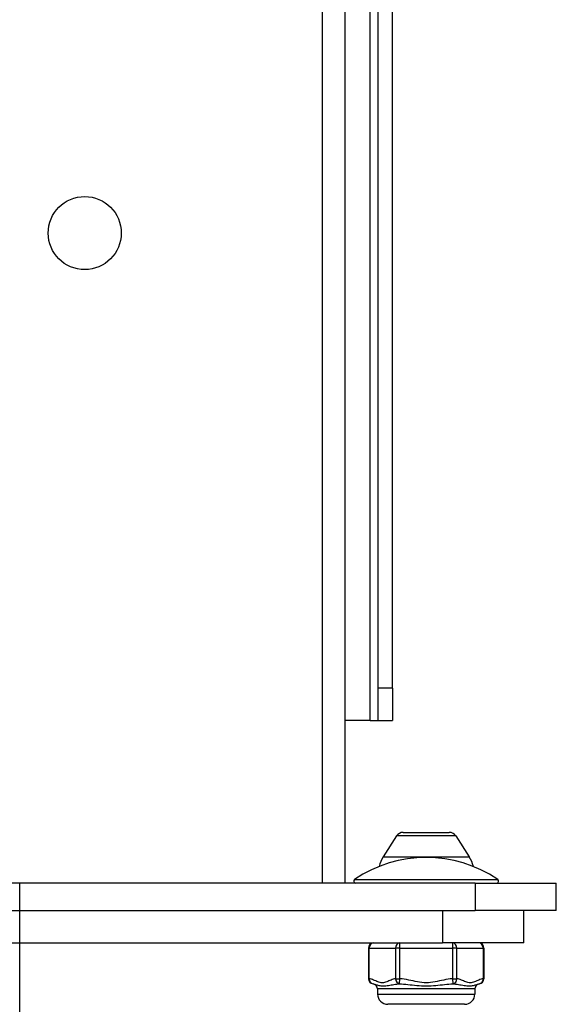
# Model space of a CAD drawing. Header units: inches. Extents: x 0 to 186, y -11 to 121.
# Tile 9 of 93: x 21.53 to 24.35, y 30.37 to 35.55. Entities that reach past the tile are written whole.
import ezdxf

# ---------------------------------------------------------------- set-up
doc = ezdxf.new("R2010")
doc.units = ezdxf.units.IN
doc.header["$LTSCALE"] = 11.141211
doc.header["$MEASUREMENT"] = 0
for name, color, linetype, lineweight in [('Symbols(ANSI)', 7, 'Continuous', 25), ('Visible Edges(ANSI)', 7, 'Continuous', 25), ('Visible Tangent Edges(ANSI)', 7, 'Continuous', 25)]:
    doc.layers.add(name, color=color, linetype=linetype, lineweight=lineweight)
doc.styles.add('Dimension-ANSI', font='arialbd.ttf')

# ---------------------------------------------------------------- blocks, each defined once
blk = doc.blocks.new('Datum Identifier2')
at = {"layer": 'Symbols(ANSI)', "color": 7, "linetype": 'Continuous', "lineweight": 25}
for p, q in [((1.93241, 2.68507), (1.93241, 2.7835)), ((1.93241, 2.68507), (1.93241, 2.67891)), ((1.93241, 2.67891), (1.93241, 2.49485))]:
    blk.add_line(p, q, dxfattribs=at)
at = {"layer": 'Symbols(ANSI)', "color": 7, "insert": (1.70307, 2.37083), "char_height": 0.12, "attachment_point": 7, "style": 'Dimension-ANSI'}
blk.add_mtext('BACK', dxfattribs=at)

msp = doc.modelspace()

# ---------------------------------------------------------------- linework, layer by layer
at = {"layer": 'Visible Edges(ANSI)'}
for p, q in [((23.2373, 96.0852), (23.2373, 31.0116)), ((23.4118, 32.0363), (23.4118, 95.0604)), ((23.487, 32.0363), (23.487, 95.0604)), ((23.4118, 31.8655), (23.4118, 32.0363)), ((23.487, 32.0363), (23.487, 31.8655)), ((23.3695, 31.8655), (23.2373, 31.8655)), ((23.3695, 31.8655), (23.4118, 31.8655)), ((23.4118, 31.8655), (23.487, 31.8655)), ((23.5087, 31.2591), (23.4385, 31.1493)), ((23.5433, 31.278), (23.7853, 31.278)), ((23.8199, 31.2591), (23.8901, 31.1493)), ((23.9212, 31.0116), (19.1375, 31.0116)), ((23.9212, 31.0116), (24.3475, 31.0116)), ((24.3475, 30.8681), (24.3475, 31.0116)), ((19.1375, 30.8681), (23.9212, 30.8681)), ((24.3475, 30.8681), (23.9212, 30.8681)), ((24.1767, 30.6973), (24.1767, 30.8681)), ((19.3083, 30.6973), (23.7504, 30.6973)), ((24.1767, 30.6973), (23.7504, 30.6973)), ((23.361, 30.6704), (23.361, 30.5087)), ((23.9676, 30.6704), (23.9676, 30.5087)), ((23.4088, 30.4552), (23.4088, 30.4283)), ((23.9198, 30.4552), (23.9198, 30.4283)), ((23.866, 30.3745), (23.4626, 30.3745))]:
    msp.add_line(p, q, dxfattribs=at)
msp.add_circle((21.8709, 34.4275), 0.192, dxfattribs=at)
for centre, radius, start, end in [((23.5433, 31.237), 0.041, 90, 147.3808), ((23.7853, 31.237), 0.041, 32.6192, 90), ((23.6643, 30.4736), 0.6724, 56.0236, 123.9764), ((23.5823, 31.0572), 0.1708, 147.3808, 165.9199), ((23.7463, 31.0572), 0.1708, 14.0801, 32.6192), ((23.2945, 31.0223), 0.0108, 123.9764, 270), ((24.0341, 31.0223), 0.0108, 270, 56.0236), ((23.3879, 30.6704), 0.0269, 90, 180), ((23.9407, 30.6704), 0.0269, 0, 90), ((23.3879, 30.5087), 0.0269, 180, 263.5934), ((23.3819, 30.4552), 0.0269, 0, 83.5934), ((23.9467, 30.4552), 0.0269, 96.4066, 180), ((23.9407, 30.5087), 0.0269, 276.4066, 0), ((23.4626, 30.4283), 0.0538, 180, 270), ((23.866, 30.4283), 0.0538, 270, 0)]:
    msp.add_arc(centre, radius, start, end, dxfattribs=at)
at = {"layer": 'Visible Tangent Edges(ANSI)'}
for p, q in [((23.1198, 31.0116), (23.1198, 96.0852)), ((23.3695, 31.8655), (23.3695, 95.2312)), ((23.487, 32.0363), (23.4118, 32.0363)), ((23.8199, 31.2591), (23.5087, 31.2591)), ((23.4385, 31.1493), (23.8901, 31.1493)), ((23.2885, 31.0312), (24.0401, 31.0312)), ((23.9212, 31.0116), (23.9212, 30.8681)), ((23.7504, 30.8681), (23.7504, 30.6973)), ((23.5261, 30.6704), (23.5261, 30.6973)), ((23.8025, 30.6973), (23.8025, 30.6704)), ((23.3646, 30.6704), (23.361, 30.6704)), ((23.3646, 30.6704), (23.5028, 30.6704)), ((23.3646, 30.5087), (23.3646, 30.6704)), ((23.5261, 30.6704), (23.5028, 30.6704)), ((23.5028, 30.6704), (23.5028, 30.5087)), ((23.5261, 30.6704), (23.8025, 30.6704)), ((23.5261, 30.5087), (23.5261, 30.6704)), ((23.8258, 30.6704), (23.8025, 30.6704)), ((23.8025, 30.6704), (23.8025, 30.5087)), ((23.8258, 30.6704), (23.964, 30.6704)), ((23.8258, 30.5087), (23.8258, 30.6704)), ((23.9676, 30.6704), (23.964, 30.6704)), ((23.964, 30.6704), (23.964, 30.5087)), ((23.361, 30.5087), (23.3646, 30.5087)), ((23.5028, 30.5087), (23.5261, 30.5087)), ((23.5246, 30.4819), (23.5261, 30.5087)), ((23.8025, 30.5087), (23.8258, 30.5087)), ((23.8025, 30.5087), (23.804, 30.4819)), ((23.964, 30.5087), (23.9676, 30.5087)), ((23.9198, 30.4552), (23.4088, 30.4552)), ((23.4088, 30.4283), (23.9198, 30.4283))]:
    msp.add_line(p, q, dxfattribs=at)
at = {"layer": 'Visible Tangent Edges(ANSI)', "flags": 128}
for points in [[(23.5028, 30.5087), (23.497, 30.5077), (23.4912, 30.5062), (23.4855, 30.5043), (23.4797, 30.502), (23.474, 30.4996), (23.4683, 30.4971), (23.4626, 30.4947), (23.4568, 30.4924), (23.4511, 30.4904), (23.4453, 30.4889), (23.4395, 30.4879), (23.4337, 30.4875), (23.4279, 30.4879), (23.4221, 30.4889), (23.4163, 30.4904), (23.4106, 30.4924), (23.4048, 30.4947), (23.3991, 30.4971), (23.3934, 30.4996), (23.3877, 30.502), (23.3819, 30.5043), (23.3762, 30.5062), (23.3704, 30.5077), (23.3646, 30.5087)], [(23.3849, 30.4819), (23.3879, 30.4815), (23.3911, 30.4807), (23.3946, 30.4797), (23.3983, 30.4786), (23.4022, 30.4774), (23.4065, 30.4762), (23.411, 30.4749), (23.4158, 30.4738), (23.421, 30.4728), (23.4264, 30.4721), (23.4322, 30.4715), (23.4384, 30.4714), (23.4449, 30.4715), (23.4516, 30.4721), (23.4584, 30.4728), (23.4655, 30.4738), (23.4727, 30.4749), (23.48, 30.4762), (23.4874, 30.4774), (23.4948, 30.4786), (23.5023, 30.4797), (23.5097, 30.4807), (23.5172, 30.4815), (23.5246, 30.4819)], [(23.5246, 30.4819), (23.535, 30.4815), (23.5457, 30.4807), (23.5566, 30.4797), (23.5678, 30.4786), (23.5792, 30.4774), (23.5908, 30.4762), (23.6026, 30.4749), (23.6146, 30.4738), (23.6268, 30.4728), (23.6392, 30.4721), (23.6517, 30.4715), (23.6643, 30.4714), (23.677, 30.4715), (23.6895, 30.4721), (23.7019, 30.4728), (23.7141, 30.4738), (23.7261, 30.4749), (23.7379, 30.4762), (23.7495, 30.4774), (23.7609, 30.4786), (23.772, 30.4797), (23.7829, 30.4807), (23.7936, 30.4815), (23.804, 30.4819)], [(23.8025, 30.5087), (23.7909, 30.5077), (23.7793, 30.5062), (23.7678, 30.5043), (23.7564, 30.502), (23.7449, 30.4996), (23.7335, 30.4971), (23.722, 30.4947), (23.7106, 30.4924), (23.6991, 30.4904), (23.6876, 30.4889), (23.676, 30.4879), (23.6643, 30.4875), (23.6527, 30.4879), (23.6411, 30.4889), (23.6296, 30.4904), (23.6181, 30.4924), (23.6066, 30.4947), (23.5951, 30.4971), (23.5837, 30.4996), (23.5722, 30.502), (23.5607, 30.5043), (23.5492, 30.5062), (23.5377, 30.5077), (23.5261, 30.5087)], [(23.804, 30.4819), (23.8114, 30.4815), (23.8189, 30.4807), (23.8263, 30.4797), (23.8338, 30.4786), (23.8413, 30.4774), (23.8487, 30.4762), (23.856, 30.4749), (23.8632, 30.4738), (23.8702, 30.4728), (23.8771, 30.4721), (23.8838, 30.4715), (23.8903, 30.4714), (23.8965, 30.4715), (23.9023, 30.4721), (23.9077, 30.4728), (23.9129, 30.4738), (23.9177, 30.4749), (23.9222, 30.4762), (23.9264, 30.4774), (23.9303, 30.4786), (23.934, 30.4797), (23.9375, 30.4807), (23.9407, 30.4815), (23.9437, 30.4819)], [(23.964, 30.5087), (23.9582, 30.5077), (23.9524, 30.5062), (23.9467, 30.5043), (23.9409, 30.502), (23.9352, 30.4996), (23.9295, 30.4971), (23.9238, 30.4947), (23.918, 30.4924), (23.9123, 30.4904), (23.9065, 30.4889), (23.9007, 30.4879), (23.8949, 30.4875), (23.8891, 30.4879), (23.8833, 30.4889), (23.8775, 30.4904), (23.8718, 30.4924), (23.8661, 30.4947), (23.8603, 30.4971), (23.8546, 30.4996), (23.8489, 30.502), (23.8431, 30.5043), (23.8374, 30.5062), (23.8316, 30.5077), (23.8258, 30.5087)]]:
    msp.add_lwpolyline(points, dxfattribs=at)
at = {"layer": 'Visible Tangent Edges(ANSI)'}
for centre, major_axis, ratio, start_param, end_param in [((23.3879, 30.6704), (0, 0.0269), 0.866025, 0, 1.570796), ((23.5261, 30.6704), (0, 0.0269), 0.866025, 0, 1.570796), ((23.8025, 30.6704), (0, 0.0269), 0.866025, 4.712389, 6.283185), ((23.9407, 30.6704), (0, 0.0269), 0.866025, 4.712389, 6.283185), ((23.3879, 30.5087), (-0.003, -0.0267), 0.864664, 4.809173, 6.283185), ((23.5261, 30.5087), (0.003, -0.0267), 0.864664, 4.615605, 6.089617), ((23.8025, 30.5087), (-0.003, -0.0267), 0.864664, 0.193569, 1.667581), ((23.9407, 30.5087), (0.003, -0.0267), 0.864664, 0, 1.474012)]:
    msp.add_ellipse(centre, major_axis=major_axis, ratio=ratio, start_param=start_param, end_param=end_param, dxfattribs=at)

# ---------------------------------------------------------------- block references
at = {"layer": 'Symbols(ANSI)', "xscale": 11.14121115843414, "yscale": 11.14121115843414, "zscale": 11.14121115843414}
msp.add_blockref('Datum Identifier2', (0, 0), dxfattribs=at)

doc.saveas('drawing.dxf')
